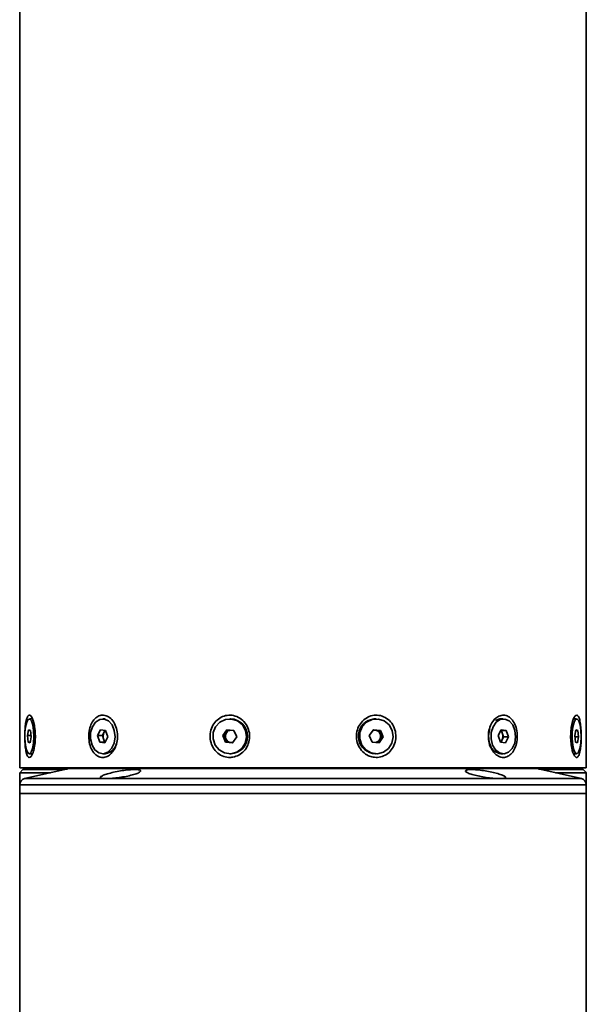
# Model space of a CAD drawing. Header units: millimetres. Extents: x -55 to 650, y 0 to 297.
# Tile 13 of 40: x 91 to 100, y 157 to 172. Entities that reach past the tile are written whole.
import ezdxf

# ---------------------------------------------------------------- set-up
doc = ezdxf.new("R2010")
doc.units = ezdxf.units.MM

msp = doc.modelspace()

# ---------------------------------------------------------------- linework, layer by layer
at = {"color": 7, "linetype": 'Continuous', "lineweight": 35}
for p, q in [((91.0821, 192.1006), (91.0821, 160.4206)), ((100.0821, 160.4206), (100.0821, 192.1006)), ((91.2924, 161.1976), (91.2354, 161.1976)), ((92.4419, 161.1976), (92.4001, 161.1976)), ((94.4327, 161.1976), (94.4174, 161.1976)), ((96.7468, 161.1976), (96.7315, 161.1976)), ((98.7641, 161.1976), (98.7224, 161.1976)), ((99.9288, 161.1976), (99.8718, 161.1976)), ((91.2057, 160.9313), (91.223, 161.0256)), ((91.2182, 160.8264), (91.2057, 160.9313)), ((91.2627, 160.9313), (91.2057, 160.9313)), ((91.223, 161.0256), (91.2527, 161.0149)), ((91.2652, 160.9099), (91.2479, 160.8157)), ((91.2527, 161.0149), (91.2652, 160.9099)), ((92.3188, 160.9313), (92.366, 161.0256)), ((92.3529, 160.8264), (92.3188, 160.9313)), ((92.3966, 160.9313), (92.3188, 160.9313)), ((92.366, 161.0256), (92.4473, 161.0149)), ((92.3966, 160.9313), (92.4202, 160.9785)), ((92.4137, 160.8789), (92.3966, 160.9313)), ((92.4202, 160.9785), (92.439, 161.016)), ((92.4814, 160.9099), (92.4342, 160.8157)), ((92.4473, 161.0149), (92.4814, 160.9099)), ((94.3064, 160.9313), (94.3709, 161.0256)), ((94.353, 160.8264), (94.3064, 160.9313)), ((94.3348, 160.9313), (94.3064, 160.9313)), ((94.3348, 160.9313), (94.3671, 160.9785)), ((94.3581, 160.8789), (94.3348, 160.9313)), ((94.3671, 160.9785), (94.3976, 161.023)), ((94.3709, 161.0256), (94.4819, 161.0149)), ((94.5285, 160.9099), (94.464, 160.8157)), ((94.4819, 161.0149), (94.5285, 160.9099)), ((96.6357, 160.9313), (96.7002, 161.0256)), ((96.6823, 160.8264), (96.6357, 160.9313)), ((96.6985, 161.023), (96.7273, 161.0202)), ((96.7002, 161.0256), (96.8113, 161.0149)), ((96.7273, 161.0202), (96.7828, 161.0149)), ((96.7828, 161.0149), (96.8113, 161.0149)), ((96.7828, 161.0149), (96.8061, 160.9624)), ((96.8579, 160.9099), (96.7934, 160.8157)), ((96.8294, 160.9099), (96.7971, 160.8628)), ((96.8061, 160.9624), (96.8294, 160.9099)), ((96.8113, 161.0149), (96.8579, 160.9099)), ((96.8294, 160.9099), (96.8579, 160.9099)), ((98.6828, 160.9313), (98.73, 161.0256)), ((98.7169, 160.8264), (98.6828, 160.9313)), ((98.7252, 161.016), (98.7335, 161.0149)), ((98.73, 161.0256), (98.8113, 161.0149)), ((98.7335, 161.0149), (98.8113, 161.0149)), ((98.7335, 161.0149), (98.7506, 160.9624)), ((98.7676, 160.9099), (98.744, 160.8628)), ((98.7506, 160.9624), (98.7676, 160.9099)), ((98.7676, 160.9099), (98.8454, 160.9099)), ((98.8454, 160.9099), (98.7982, 160.8157)), ((98.8113, 161.0149), (98.8454, 160.9099)), ((99.899, 160.9313), (99.9163, 161.0256)), ((99.9115, 160.8264), (99.899, 160.9313)), ((99.9016, 160.9099), (99.9585, 160.9099)), ((99.9143, 161.0149), (99.9461, 161.0149)), ((99.9163, 161.0256), (99.9461, 161.0149)), ((99.9585, 160.9099), (99.9413, 160.8157)), ((99.9461, 161.0149), (99.9585, 160.9099)), ((91.2479, 160.8157), (91.2182, 160.8264)), ((91.2499, 160.8264), (91.2182, 160.8264)), ((92.4342, 160.8157), (92.3529, 160.8264)), ((92.4307, 160.8264), (92.3529, 160.8264)), ((92.4307, 160.8264), (92.4137, 160.8789)), ((92.439, 160.8253), (92.4307, 160.8264)), ((94.464, 160.8157), (94.353, 160.8264)), ((94.3814, 160.8264), (94.353, 160.8264)), ((94.3814, 160.8264), (94.3581, 160.8789)), ((94.4369, 160.8211), (94.3814, 160.8264)), ((94.4658, 160.8183), (94.4369, 160.8211)), ((96.7934, 160.8157), (96.6823, 160.8264)), ((96.7971, 160.8628), (96.7667, 160.8183)), ((98.7982, 160.8157), (98.7169, 160.8264)), ((98.744, 160.8628), (98.7252, 160.8253)), ((99.9413, 160.8157), (99.9115, 160.8264)), ((91.2354, 160.6436), (91.2924, 160.6436)), ((92.4001, 160.6436), (92.4419, 160.6436)), ((94.4174, 160.6436), (94.4327, 160.6436)), ((96.7315, 160.6436), (96.7468, 160.6436)), ((98.7224, 160.6436), (98.7641, 160.6436)), ((99.8718, 160.6436), (99.9288, 160.6436)), ((91.0821, 160.4206), (100.0821, 160.4206)), ((91.4021, 160.4206), (91.3821, 160.4006)), ((99.7621, 160.4206), (99.7821, 160.4006)), ((91.1321, 160.3906), (91.0821, 160.3406)), ((91.0821, 160.3406), (91.0821, 160.1506)), ((91.571, 160.3406), (91.0821, 160.3406)), ((91.1321, 160.3906), (91.7932, 160.3906)), ((91.8665, 160.4071), (91.1602, 160.2482)), ((91.3821, 160.4006), (91.3821, 160.3906)), ((91.8377, 160.4006), (91.3821, 160.4006)), ((99.2758, 160.4096), (91.8884, 160.4096)), ((100.0041, 160.2482), (99.2978, 160.4071)), ((99.7821, 160.4006), (99.3266, 160.4006)), ((99.371, 160.3906), (100.0311, 160.3906)), ((100.081, 160.3406), (99.5932, 160.3406)), ((99.7821, 160.4006), (99.7821, 160.3906)), ((100.0311, 160.3906), (100.0621, 160.3595)), ((100.081, 160.3406), (100.081, 160.1655)), ((91.0821, 160.1506), (91.0821, 160.0106)), ((100.0821, 160.0106), (100.0821, 160.1506)), ((91.0821, 160.0106), (91.0821, 155.0106)), ((100.0821, 160.0106), (91.0821, 160.0106)), ((100.0821, 155.0106), (100.0821, 160.0106))]:
    msp.add_line(p, q, dxfattribs=at)
at = {"color": 8, "linetype": 'Continuous', "lineweight": 35}
for p, q in [((99.2978, 160.4071), (91.8665, 160.4071)), ((98.7641, 160.1506), (91.0821, 160.1506)), ((91.1602, 160.2482), (100.0041, 160.2482)), ((100.0821, 160.1506), (98.7641, 160.1506))]:
    msp.add_line(p, q, dxfattribs=at)
at = {"color": 7, "linetype": 'Continuous', "lineweight": 35, "flags": 128}
for points in [[(96.6198, 161.1723), (96.7152, 161.1971), (96.7315, 161.1976)], [(98.6406, 161.1723), (98.7104, 161.1971), (98.7224, 161.1976)], [(91.2654, 160.669), (91.2869, 160.7277), (91.3015, 160.8126), (91.3071, 160.912), (91.3031, 161.0126), (91.2899, 161.1008), (91.2694, 161.1646), (91.2443, 161.1955), (91.218, 161.1893), (91.194, 161.1468), (91.1757, 161.0737), (91.1654, 160.98), (91.1646, 160.8783), (91.1733, 160.7822), (91.1905, 160.7049), (91.2137, 160.6567), (91.2398, 160.6442), (91.2654, 160.669)], [(92.4819, 160.669), (92.5407, 160.7277), (92.5805, 160.8126), (92.5959, 160.912), (92.5849, 161.0126), (92.5489, 161.1008), (92.4929, 161.1646), (92.4243, 161.1955), (92.3524, 161.1893), (92.287, 161.1468), (92.2369, 161.0737), (92.2088, 160.98), (92.2066, 160.8783), (92.2305, 160.7822), (92.2773, 160.7049), (92.3407, 160.6567), (92.4121, 160.6442), (92.4819, 160.669)], [(94.5292, 160.669), (94.6094, 160.7277), (94.6638, 160.8126), (94.6849, 160.912), (94.6698, 161.0126), (94.6207, 161.1008), (94.5441, 161.1646), (94.4504, 161.1955), (94.3523, 161.1893), (94.2629, 161.1468), (94.1944, 161.0737), (94.1561, 160.98), (94.153, 160.8783), (94.1857, 160.7822), (94.2496, 160.7049), (94.3362, 160.6567), (94.4338, 160.6442), (94.5292, 160.669)], [(96.8585, 160.669), (96.9388, 160.7277), (96.9932, 160.8126), (97.0142, 160.912), (96.9992, 161.0126), (96.9501, 161.1008), (96.8735, 161.1646), (96.7798, 161.1955), (96.6816, 161.1893), (96.5923, 161.1468), (96.5238, 161.0737), (96.4855, 160.98), (96.4824, 160.8783), (96.515, 160.7822), (96.579, 160.7049), (96.6656, 160.6567), (96.7632, 160.6442), (96.8585, 160.669)], [(98.7224, 160.6436), (98.6982, 160.6458), (98.6296, 160.6767), (98.5736, 160.7405), (98.5376, 160.8287), (98.5266, 160.9293), (98.542, 161.0287), (98.5477, 161.0461)], [(98.8459, 160.669), (98.9047, 160.7277), (98.9444, 160.8126), (98.9599, 160.912), (98.9489, 161.0126), (98.9129, 161.1008), (98.8568, 161.1646), (98.7882, 161.1955), (98.7164, 161.1893), (98.651, 161.1468), (98.6009, 161.0737), (98.5728, 160.98), (98.5705, 160.8783), (98.5944, 160.7822), (98.6412, 160.7049), (98.7046, 160.6567), (98.7761, 160.6442), (98.8459, 160.669)], [(99.9587, 160.669), (99.9802, 160.7277), (99.9948, 160.8126), (100.0004, 160.912), (99.9964, 161.0126), (99.9832, 161.1008), (99.9627, 161.1646), (99.9376, 161.1955), (99.9113, 161.1893), (99.8874, 161.1468), (99.869, 161.0737), (99.8588, 160.98), (99.8579, 160.8783), (99.8667, 160.7822), (99.8838, 160.7049), (99.907, 160.6567), (99.9332, 160.6442), (99.9587, 160.669)], [(94.4827, 161.0131), (94.4794, 161.0144), (94.4769, 161.0153)], [(96.6815, 160.8282), (96.6848, 160.8269), (96.6873, 160.8259)], [(100.0621, 160.3595), (100.0732, 160.3484), (100.081, 160.3406)]]:
    msp.add_lwpolyline(points, dxfattribs=at)
at = {"color": 7, "linetype": 'Continuous', "lineweight": 35}
for centre, radius, start, end in [((94.4257, 160.9206), 0.2771, 271.44455, 88.55545), ((96.7401, 160.9216), 0.2781, 115.63869, 268.22837), ((92.5422, 160.9204), 0.1351, 154.56242, 197.90832), ((92.494, 160.9441), 0.0814, 124.06771, 155.02617), ((94.4522, 160.9206), 0.1029, 145.80531, 203.92221), ((94.4468, 160.9245), 0.0962, 98.66318, 145.90626), ((96.7183, 160.9272), 0.0934, 84.50065, 104.59428), ((96.7172, 160.9239), 0.0968, 23.43123, 84.05165), ((96.712, 160.9207), 0.1029, 325.80531, 23.92221), ((98.6604, 160.936), 0.094, 16.33361, 49.77369), ((98.622, 160.9209), 0.1351, 334.56242, 17.90832), ((92.5039, 160.9053), 0.094, 196.33501, 229.77229), ((92.416, 160.8513), 0.2092, 277.08805, 347.91158), ((94.447, 160.9174), 0.0968, 203.43123, 264.05165), ((94.4459, 160.914), 0.0934, 264.50065, 284.59428), ((96.7175, 160.9168), 0.0962, 278.66318, 325.90626), ((98.6702, 160.8972), 0.0814, 304.06771, 335.02617), ((91.8884, 160.3096), 0.1, 90, 102.68038), ((99.2758, 160.3096), 0.1, 77.31962, 90), ((91.1821, 160.1506), 0.1, 102.68038, 180), ((99.9821, 160.1506), 0.1, 0, 77.31962)]:
    msp.add_arc(centre, radius, start, end, dxfattribs=at)
for points, knots in [([(91.2945, 160.6646), (91.3015, 160.6884), (91.3165, 160.7393), (91.3298, 160.8428), (91.3322, 160.9587), (91.3216, 161.0722), (91.3002, 161.1679), (91.2719, 161.2334), (91.2421, 161.2618), (91.2148, 161.2522), (91.1922, 161.2077), (91.1755, 161.1329), (91.1651, 161.0339), (91.1616, 160.9198), (91.1653, 160.8039), (91.1764, 160.701), (91.1949, 160.6248), (91.2194, 160.5843), (91.2475, 160.5824), (91.2738, 160.612), (91.2884, 160.6489), (91.2945, 160.6646)], [0, 0, 0, 0, 0.0474736, 0.1016273, 0.1572346, 0.2135607, 0.269576, 0.324264, 0.3770264, 0.4282029, 0.4789917, 0.5307324, 0.5842154, 0.6394052, 0.6956105, 0.7518397, 0.8070459, 0.8604338, 0.9120135, 0.9627707, 1, 1, 1, 1]), ([(92.5693, 160.6872), (92.5844, 160.713), (92.6169, 160.7686), (92.6401, 160.8759), (92.6372, 160.9925), (92.6046, 161.1024), (92.5475, 161.1904), (92.4745, 161.2456), (92.3965, 161.2628), (92.3224, 161.2427), (92.2586, 161.1889), (92.21, 161.1064), (92.1812, 161.0018), (92.176, 160.8857), (92.1962, 160.772), (92.2405, 160.6756), (92.304, 160.6092), (92.3787, 160.5797), (92.4554, 160.5886), (92.5217, 160.6273), (92.555, 160.6692), (92.5693, 160.6872)], [0, 0, 0, 0, 0.0472946, 0.1019623, 0.1578766, 0.214222, 0.2699491, 0.3241063, 0.3763264, 0.427245, 0.4781859, 0.5303852, 0.5844021, 0.6399776, 0.6962977, 0.7523357, 0.8070709, 0.8598864, 0.9110929, 0.9618734, 1, 1, 1, 1]), ([(94.4699, 160.5894), (94.5013, 160.5982), (94.566, 160.6165), (94.6484, 160.6836), (94.7092, 160.7757), (94.7384, 160.8867), (94.7305, 161.0036), (94.6848, 161.1119), (94.6071, 161.1972), (94.5086, 161.2489), (94.4027, 161.2624), (94.3013, 161.239), (94.2134, 161.1823), (94.1465, 161.0973), (94.108, 160.9911), (94.1039, 160.8746), (94.1366, 160.7619), (94.2029, 160.6678), (94.2942, 160.6051), (94.3881, 160.5804), (94.4465, 160.5868), (94.4699, 160.5894)], [0, 0, 0, 0, 0.0482063, 0.0995746, 0.152504, 0.2072359, 0.2632352, 0.3195683, 0.3751829, 0.4291577, 0.4812118, 0.5320713, 0.5830863, 0.6354481, 0.6896354, 0.7453224, 0.8016611, 0.8576175, 0.9121862, 0.964819, 1, 1, 1, 1]), ([(96.6943, 160.5894), (96.7266, 160.5867), (96.7928, 160.5811), (96.8894, 160.6155), (96.9721, 160.6802), (97.0318, 160.7721), (97.0611, 160.8824), (97.0549, 160.9994), (97.0122, 161.1083), (96.9377, 161.1947), (96.8414, 161.2477), (96.7361, 161.2626), (96.6336, 161.2404), (96.5432, 161.1848), (96.4734, 161.1008), (96.4322, 160.9952), (96.4265, 160.8789), (96.4591, 160.7657), (96.5266, 160.6712), (96.6103, 160.6112), (96.6701, 160.5957), (96.6943, 160.5894)], [0, 0, 0, 0, 0.0482167, 0.0989643, 0.1502606, 0.2031236, 0.2577941, 0.3137612, 0.3701, 0.4257582, 0.4798027, 0.5319192, 0.5827993, 0.6337837, 0.686082, 0.7402041, 0.7958481, 0.8521803, 0.9081685, 0.9628009, 1, 1, 1, 1]), ([(98.5949, 160.6872), (98.613, 160.6652), (98.6513, 160.6186), (98.725, 160.5835), (98.8019, 160.583), (98.8721, 160.6189), (98.9296, 160.6862), (98.9699, 160.7797), (98.9885, 160.8909), (98.9823, 161.0078), (98.9509, 161.1155), (98.8972, 161.1998), (98.8276, 161.2501), (98.7509, 161.2622), (98.6753, 161.2374), (98.6082, 161.1796), (98.5563, 161.0937), (98.5264, 160.9869), (98.5245, 160.8706), (98.5488, 160.7652), (98.5809, 160.7109), (98.5949, 160.6872)], [0, 0, 0, 0, 0.047315, 0.1004343, 0.1519304, 0.2026805, 0.2540635, 0.307059, 0.3618479, 0.4178748, 0.474198, 0.5297648, 0.5836667, 0.6356565, 0.6864947, 0.7375392, 0.7899622, 0.8442129, 0.8999379, 0.9562794, 1, 1, 1, 1]), ([(99.8697, 160.6646), (99.8777, 160.6451), (99.8944, 160.604), (99.9232, 160.5796), (99.9502, 160.59), (99.9727, 160.6356), (99.9892, 160.7112), (99.9993, 160.811), (100.0026, 160.9253), (99.9987, 161.041), (99.9873, 161.1433), (99.9686, 161.2184), (99.944, 161.2576), (99.9157, 161.2586), (99.887, 161.2237), (99.8611, 161.157), (99.8416, 161.0641), (99.8319, 160.953), (99.8348, 160.8366), (99.8486, 160.7352), (99.8634, 160.6859), (99.8697, 160.6646)], [0, 0, 0, 0, 0.04749541, 0.10005329, 0.15119184, 0.20199045, 0.2537778, 0.30731894, 0.36255329, 0.41877396, 0.47498462, 0.53013928, 0.58346072, 0.63499265, 0.68574451, 0.73709846, 0.79005021, 0.84480018, 0.90080872, 0.9571364, 1, 1, 1, 1]), ([(92.3631, 160.2697), (92.3677, 160.2759), (92.377, 160.2884), (92.436, 160.3123), (92.521, 160.3372), (92.6264, 160.3608), (92.7383, 160.3797), (92.8426, 160.3912), (92.9271, 160.3939), (92.9838, 160.388), (93.0081, 160.3745), (92.9975, 160.3548), (92.9518, 160.3311), (92.8744, 160.3062), (92.7738, 160.2831), (92.6624, 160.2644), (92.5546, 160.2522), (92.4627, 160.2474), (92.3967, 160.2503), (92.3654, 160.2586), (92.3637, 160.2667), (92.3631, 160.2697)], [0, 0, 0, 0, 0.0545452, 0.1090586, 0.1643314, 0.2200116, 0.2751975, 0.3291077, 0.381571, 0.4331819, 0.4849572, 0.5377874, 0.5920305, 0.6473815, 0.7030503, 0.7581606, 0.812156, 0.8649911, 0.9170702, 0.9690393, 1, 1, 1, 1]), ([(98.1613, 160.3689), (98.164, 160.3744), (98.1693, 160.3856), (98.2211, 160.3933), (98.2989, 160.3926), (98.3961, 160.3835), (98.5023, 160.3673), (98.6075, 160.3458), (98.7004, 160.3213), (98.7691, 160.2967), (98.8042, 160.2751), (98.8012, 160.2588), (98.7613, 160.2494), (98.6907, 160.2477), (98.5979, 160.2533), (98.4928, 160.2658), (98.386, 160.284), (98.2883, 160.3067), (98.2118, 160.3314), (98.1691, 160.3532), (98.1636, 160.3644), (98.1613, 160.3689)], [0, 0, 0, 0, 0.0528678, 0.1057754, 0.1577902, 0.2093372, 0.261442, 0.31482, 0.3695669, 0.4251495, 0.4806901, 0.5353985, 0.5889117, 0.6413799, 0.6933306, 0.7454407, 0.7983176, 0.8523158, 0.9073953, 0.9630538, 1, 1, 1, 1])]:
    msp.add_open_spline(points, degree=3, knots=knots, dxfattribs=at)

doc.saveas('drawing.dxf')
